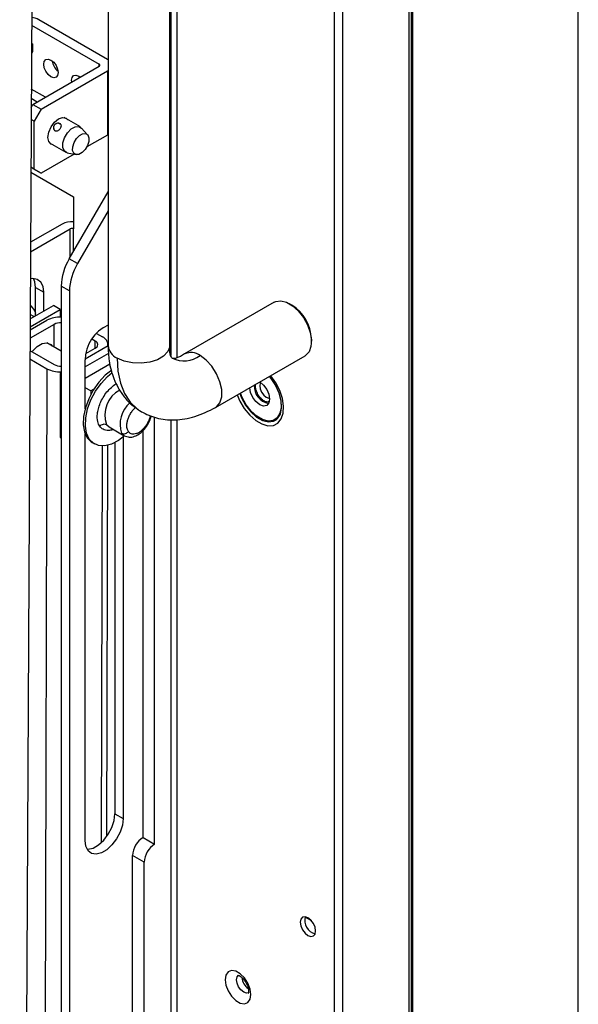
# Model space of a CAD drawing. Header units: millimetres. Extents: x 256 to 1374, y 313 to 1176.
# Tile 207 of 212: x 1299 to 1329, y 869 to 922. Entities that reach past the tile are written whole.
import ezdxf

# ---------------------------------------------------------------- set-up
doc = ezdxf.new("R2010")
doc.units = ezdxf.units.MM

msp = doc.modelspace()

# ---------------------------------------------------------------- linework, layer by layer
at = {"color": 7, "linetype": 'Continuous', "lineweight": 30}
for p, q in [((1329.0454, 781.3819), (1329.0454, 958.544)), ((1315.8708, 955.1123), (1315.8708, 770.5959)), ((1316.3422, 770.7883), (1316.3422, 954.9199)), ((1319.8919, 952.2189), (1319.8919, 777.5816)), ((1320.1123, 777.5099), (1320.1123, 952.1189)), ((1299.6144, 936.4833), (1298.9012, 792.3118)), ((1307.3955, 903.8749), (1307.3955, 931.2902)), ((1303.6682, 929.5905), (1303.6682, 904.55)), ((1307.0016, 904.55), (1307.0016, 929.5905)), ((1299.5419, 921.8282), (1303.1966, 919.7184)), ((1303.6438, 919.9766), (1299.9284, 922.1214)), ((1299.537, 920.8424), (1299.5882, 920.8121)), ((1299.5882, 920.8121), (1299.5861, 920.3788)), ((1299.5861, 920.3788), (1299.5342, 920.2784)), ((1299.6177, 917.5486), (1303.1966, 919.6147)), ((1303.6682, 919.9618), (1303.6438, 919.9766)), ((1300.0649, 917.2905), (1303.6438, 919.3565)), ((1302.1542, 919.0129), (1302.1505, 919.0374)), ((1303.6438, 919.3565), (1303.6682, 919.3713)), ((1303.6438, 919.3565), (1303.6438, 915.8998)), ((1300.2925, 917.9382), (1299.5249, 918.3813)), ((1299.5199, 917.3793), (1299.6177, 917.5486)), ((1299.8436, 917.6791), (1299.5223, 917.8646)), ((1299.6177, 917.5486), (1300.0649, 917.2905)), ((1300.0649, 917.2905), (1299.6907, 916.6424)), ((1302.1758, 916.3327), (1301.2932, 916.8423)), ((1299.6907, 916.6424), (1299.5167, 916.7428)), ((1299.6907, 914.0498), (1299.6907, 916.6424)), ((1302.5666, 915.9121), (1302.2432, 916.2773)), ((1303.6438, 915.8998), (1302.5273, 915.2553)), ((1303.6682, 915.9146), (1303.6438, 915.8998)), ((1300.5059, 915.4784), (1301.3884, 914.9689)), ((1301.8455, 914.8617), (1300.0649, 913.8338)), ((1301.4702, 914.9382), (1301.9482, 914.8408)), ((1299.5027, 913.8983), (1301.8126, 912.5648)), ((1299.6907, 914.0498), (1299.504, 914.1577)), ((1299.6177, 914.0919), (1299.504, 914.1576)), ((1299.6177, 914.0919), (1300.0649, 913.8338)), ((1300.0649, 913.8338), (1299.6907, 914.0498)), ((1301.5757, 909.219), (1303.6682, 912.8435)), ((1301.8126, 912.5648), (1301.8126, 910.8365)), ((1303.6682, 911.8107), (1302.0229, 908.9608)), ((1301.1858, 911.0946), (1299.484, 910.1122)), ((1299.4814, 909.5944), (1301.633, 910.8365)), ((1302.0229, 908.9608), (1301.5757, 909.219)), ((1299.7561, 907.6768), (1300.2033, 907.4186)), ((1299.7561, 906.154), (1299.7561, 907.6768)), ((1300.2033, 906.4106), (1300.2033, 907.4186)), ((1301.5845, 907.4856), (1301.1373, 907.7438)), ((1301.1373, 907.7438), (1301.1373, 868.5638)), ((1301.5845, 907.4856), (1301.5845, 868.3056)), ((1312.6334, 906.8772), (1307.8015, 904.0878)), ((1313.5847, 906.7265), (1313.4668, 906.7946)), ((1299.4614, 905.5576), (1301.0939, 906.4943)), ((1299.4635, 905.9861), (1300.7227, 906.7086)), ((1299.6718, 906.1056), (1299.4647, 906.2251)), ((1299.698, 906.425), (1299.7629, 906.2832)), ((1301.0939, 906.4943), (1300.7227, 906.7086)), ((1301.0939, 906.4943), (1301.0928, 906.079)), ((1300.7642, 905.6844), (1299.4583, 904.9351)), ((1299.4606, 905.3843), (1300.375, 905.909)), ((1303.0383, 905.1985), (1303.3684, 905.0079)), ((1301.1373, 904.2349), (1300.3598, 904.6838)), ((1302.9793, 904.7846), (1302.799, 904.8887)), ((1314.6451, 904.7534), (1314.6451, 904.8895)), ((1299.455, 904.2694), (1300.7642, 903.5136)), ((1303.7003, 904.1195), (1302.4286, 903.3854)), ((1303.6697, 904.5304), (1302.4296, 903.8145)), ((1302.4683, 904.1124), (1302.9793, 904.4056)), ((1303.6659, 904.5282), (1303.666, 904.593)), ((1299.4528, 903.8227), (1300.375, 903.2903)), ((1302.4286, 901.1317), (1302.4286, 903.7631)), ((1302.4286, 902.7805), (1303.7727, 903.5564)), ((1309.468, 901.201), (1314.2999, 903.9904)), ((1300.375, 903.2903), (1300.1463, 815.8773)), ((1301.1373, 903.0685), (1301.0894, 903.0408)), ((1301.1373, 903.0132), (1301.0894, 903.0408)), ((1301.0894, 903.0408), (1301.0894, 899.5842)), ((1302.7328, 902.092), (1302.4286, 902.2676)), ((1302.9004, 902.1888), (1302.7328, 902.092)), ((1302.7328, 902.092), (1302.7328, 901.8984)), ((1311.6187, 902.3715), (1311.634, 902.4514)), ((1305.3711, 901.0296), (1305.4864, 900.9596)), ((1306.1837, 877.6455), (1306.1837, 900.6782)), ((1307.3955, 821.1439), (1307.3955, 900.555)), ((1303.7207, 900.1529), (1304.5409, 899.6794)), ((1305.5575, 878.007), (1305.5575, 899.953)), ((1301.0894, 899.5842), (1301.1373, 899.5565)), ((1302.4286, 877.8379), (1302.4286, 899.777)), ((1302.8137, 899.3078), (1302.9335, 899.2386)), ((1304.0349, 899.31), (1304.0349, 879.2815)), ((1304.4821, 899.6118), (1304.4821, 879.0234)), ((1304.5632, 899.6675), (1304.5409, 899.6794)), ((1303.5966, 878.0569), (1303.6518, 899.1631)), ((1304.0349, 879.2815), (1304.4821, 879.0234)), ((1305.5575, 878.007), (1306.1837, 877.6455)), ((1305.6225, 876.6734), (1304.9962, 877.0349)), ((1304.9962, 863.8563), (1304.9962, 877.0349)), ((1305.6225, 863.4948), (1305.6225, 876.6734)), ((1314.3021, 873.7126), (1314.64, 873.5175)), ((1314.3021, 873.7126), (1314.64, 873.5176))]:
    msp.add_line(p, q, dxfattribs=at)
at = {"color": 8, "linetype": 'Continuous', "lineweight": 30}
for p, q in [((1320.0463, 777.5099), (1320.0463, 952.1134)), ((1307.0617, 930.1114), (1307.0617, 904.0013)), ((1303.1966, 919.6147), (1303.1966, 919.7184)), ((1301.633, 909.3183), (1301.633, 910.8365)), ((1301.8126, 909.6294), (1301.8126, 910.8365)), ((1300.7609, 904.4522), (1300.7642, 905.6844)), ((1302.9783, 904.405), (1302.9793, 904.7846)), ((1307.0617, 900.5546), (1307.0617, 820.907)), ((1303.5831, 900.2827), (1303.7207, 900.1529)), ((1304.5409, 899.6794), (1304.4033, 899.8092)), ((1303.3552, 899.1277), (1303.2992, 877.7198))]:
    msp.add_line(p, q, dxfattribs=at)
at = {"color": 7, "linetype": 'Continuous', "lineweight": 30, "flags": 128}
for points in [[(1300.9797, 919.2698), (1300.95, 919.115), (1300.8657, 919.0179), (1300.7394, 918.9934), (1300.5905, 919.0451), (1300.4416, 919.1653), (1300.3154, 919.3356), (1300.231, 919.5301), (1300.2014, 919.7191), (1300.231, 919.874), (1300.3154, 919.9711), (1300.4416, 919.9956), (1300.5905, 919.9439), (1300.7394, 919.8237), (1300.8657, 919.6534), (1300.95, 919.4589), (1300.9797, 919.2698)], [(1301.7069, 918.7547), (1301.6981, 918.8551), (1301.7277, 919.01), (1301.8121, 919.1071), (1301.9383, 919.1316), (1302.0872, 919.0798), (1302.1698, 919.0219)], [(1301.0003, 916.7658), (1301.2203, 916.8423), (1301.4067, 916.806), (1301.4948, 916.7259)], [(1300.7075, 915.362), (1300.5939, 915.3982), (1300.4693, 915.5416), (1300.4256, 915.7703), (1300.4693, 916.0496), (1300.5939, 916.3368), (1300.7804, 916.5883), (1301.0003, 916.7658)], [(1301.4702, 914.9382), (1301.4631, 914.9397), (1301.3127, 915.034), (1301.2339, 915.2222), (1301.2384, 915.4757), (1301.3258, 915.7558), (1301.4826, 916.0199), (1301.685, 916.2279), (1301.9022, 916.348), (1302.1011, 916.3619), (1302.2432, 916.2773)], [(1301.8222, 914.9175), (1301.7591, 915.068), (1301.7628, 915.2708), (1301.8326, 915.4949), (1301.9581, 915.7062), (1302.12, 915.8725), (1302.2938, 915.9686), (1302.4529, 915.9798), (1302.5732, 915.9044), (1302.6363, 915.7538), (1302.6326, 915.551), (1302.5628, 915.3269), (1302.4373, 915.1156), (1302.2754, 914.9493), (1302.1016, 914.8532), (1301.9425, 914.842), (1301.8222, 914.9175)], [(1300.2033, 907.4186), (1300.1617, 907.7287), (1300.0403, 907.9655), (1299.849, 908.1101), (1299.6031, 908.1506), (1299.4742, 908.1324)], [(1299.7561, 907.6768), (1299.7145, 907.9868), (1299.6437, 908.1514)], [(1312.6334, 906.8772), (1312.7229, 906.9188), (1312.9971, 906.9531), (1313.3062, 906.8746), (1313.6271, 906.6894), (1313.9362, 906.411), (1314.2104, 906.0601), (1314.4294, 905.6628), (1314.5771, 905.2485), (1314.6424, 904.8479), (1314.6205, 904.4908), (1314.513, 904.2036), (1314.3279, 904.0077), (1314.2999, 903.9904)], [(1299.4671, 906.7046), (1299.4991, 906.6779), (1299.698, 906.425)], [(1299.569, 904.2036), (1299.5947, 904.2362), (1299.849, 904.4888), (1300.1193, 904.6439), (1300.373, 904.6827), (1300.5795, 904.6006), (1300.6621, 904.5092)], [(1303.8705, 903.2168), (1303.5214, 902.9407), (1303.1758, 902.572)], [(1303.2956, 902.5029), (1303.6412, 902.8716), (1303.8979, 903.0832)], [(1303.1758, 902.572), (1302.8715, 902.1425), (1302.6238, 901.6739), (1302.4449, 901.1895), (1302.3441, 900.7138), (1302.3261, 900.2704), (1302.3921, 899.8818), (1302.5387, 899.5673), (1302.7585, 899.3428), (1302.8137, 899.3078)], [(1304.5529, 899.6727), (1304.2267, 899.4224), (1303.8518, 899.2266), (1303.4902, 899.1344), (1303.1602, 899.1504), (1302.8782, 899.2737), (1302.6584, 899.4982), (1302.5119, 899.8127), (1302.4459, 900.2013), (1302.4638, 900.6446), (1302.5647, 901.1204), (1302.7435, 901.6047), (1302.9913, 902.0734), (1303.2956, 902.5029)], [(1311.8544, 902.5757), (1312.0574, 902.4119), (1312.2294, 902.1798), (1312.3444, 901.9148), (1312.3848, 901.6571), (1312.3444, 901.4461), (1312.2294, 901.3138), (1312.0574, 901.2803), (1311.8544, 901.3509), (1311.6515, 901.5147), (1311.4794, 901.7467), (1311.3645, 902.0118), (1311.3241, 902.2694), (1311.3241, 902.2725)], [(1311.9007, 902.5467), (1311.8813, 902.5122), (1311.8544, 902.3715), (1311.8813, 902.1997), (1311.958, 902.023), (1312.0727, 901.8683), (1312.208, 901.7591)], [(1312.7448, 900.5325), (1312.8203, 900.5999), (1312.9698, 900.8469), (1313.036, 901.1762), (1313.0138, 901.5636), (1312.9049, 901.9802), (1312.7174, 902.3951), (1312.4653, 902.7776), (1312.3796, 902.8818)], [(1312.208, 901.7591), (1312.3433, 901.7121), (1312.3827, 901.7116)], [(1302.5411, 877.3633), (1302.5816, 877.3641), (1302.862, 877.4309), (1303.1543, 877.5996), (1303.4347, 877.8565), (1303.6805, 878.1809), (1303.8719, 878.5464), (1303.9933, 878.9235), (1304.0349, 879.2815)], [(1304.4821, 879.0234), (1304.4405, 878.6653), (1304.3191, 878.2883), (1304.1278, 877.9227), (1303.8819, 877.5984), (1303.6015, 877.3414), (1303.3093, 877.1727), (1303.0289, 877.1059), (1302.783, 877.1464), (1302.5916, 877.291), (1302.4702, 877.5279), (1302.4286, 877.8379)], [(1314.8691, 872.9587), (1314.8377, 873.1591), (1314.7483, 873.3652), (1314.6144, 873.5457), (1314.4566, 873.6731), (1314.2987, 873.728), (1314.1649, 873.702), (1314.0755, 873.5991), (1314.0441, 873.4349), (1314.0755, 873.2345), (1314.1649, 873.0284), (1314.2987, 872.8479), (1314.4566, 872.7205), (1314.6144, 872.6656), (1314.7483, 872.6916), (1314.8377, 872.7945), (1314.8691, 872.9587)], [(1311.3807, 869.5289), (1311.3387, 869.8277), (1311.218, 870.1389), (1311.033, 870.425), (1310.8061, 870.6513), (1310.5646, 870.7907), (1310.3377, 870.8264), (1310.1527, 870.7539), (1310.032, 870.5821), (1309.99, 870.3317), (1310.032, 870.0329), (1310.1527, 869.7217), (1310.3377, 869.4356), (1310.5646, 869.2093), (1310.8061, 869.0699), (1311.033, 869.0342), (1311.218, 869.1067), (1311.3387, 869.2785), (1311.3807, 869.5289)]]:
    msp.add_lwpolyline(points, dxfattribs=at)
at = {"color": 8, "linetype": 'Continuous', "lineweight": 30, "flags": 128}
for points in [[(1307.0016, 904.55), (1306.9973, 904.4813), (1306.8965, 904.2137), (1306.6691, 903.9734), (1306.3337, 903.7797), (1305.9173, 903.6485), (1305.4538, 903.5903), (1304.9806, 903.6098), (1304.5362, 903.7055), (1304.1564, 903.8696)], [(1304.1564, 903.8696), (1304.202, 903.16), (1304.3378, 902.5174), (1304.5611, 901.955), (1304.8673, 901.4841), (1305.2502, 901.1145), (1305.3711, 901.0296)], [(1309.468, 901.201), (1309.5254, 901.239), (1309.7068, 901.4602), (1309.8013, 901.7773), (1309.8013, 902.1646), (1309.7068, 902.5909), (1309.5254, 903.0214), (1309.2719, 903.4214), (1308.9668, 903.7585), (1308.6347, 904.0053)], [(1310.6353, 901.8748), (1310.7788, 901.5473), (1311.0227, 901.142), (1311.3159, 900.7866), (1311.64, 900.5034), (1311.9746, 900.3102), (1312.2987, 900.2192), (1312.5919, 900.2361), (1312.8358, 900.3598), (1313.0151, 900.5825), (1313.1185, 900.8903), (1313.1395, 901.2638), (1313.0768, 901.6795), (1312.9343, 902.1114), (1312.7211, 902.5322), (1312.4504, 902.9156), (1312.4464, 902.9204)], [(1312.3627, 902.872), (1312.4564, 902.7588), (1312.7011, 902.3876), (1312.883, 901.985), (1312.9887, 901.5807), (1313.0102, 901.2048), (1312.946, 900.8851), (1312.8009, 900.6455), (1312.5855, 900.5035), (1312.316, 900.4698), (1312.0122, 900.5469), (1311.6967, 900.7291), (1311.3929, 901.0027), (1311.1233, 901.3476), (1310.908, 901.7382), (1310.8133, 901.9776)], [(1310.7776, 901.957), (1310.8697, 901.7259), (1311.0916, 901.3234), (1311.3694, 900.968), (1311.6825, 900.686), (1312.0075, 900.4984), (1312.3206, 900.4189), (1312.5984, 900.4536), (1312.7448, 900.5325)], [(1311.2461, 869.6206), (1311.1406, 869.6064), (1310.9918, 869.6581), (1310.8429, 869.7782), (1310.7168, 869.9484), (1310.6324, 870.1427), (1310.6028, 870.3317), (1310.6324, 870.4865), (1310.7168, 870.5835), (1310.7175, 870.5839)]]:
    msp.add_lwpolyline(points, dxfattribs=at)
at = {"color": 7, "linetype": 'Continuous', "lineweight": 30}
for centre, radius, start, end in [((1299.4403, 921.229), 1.0172, 61.32302, 84.14948), ((1301.5225, 920.0325), 0.8786, 188.58414, 231.41079), ((1303.1769, 919.6665), 0.0555, 290.7953, 69.21829), ((1301.7148, 910.0788), 1.1454, 85.10454, 117.51136), ((1301.7228, 910.6631), 0.1952, 62.61559, 117.38506), ((1304.1894, 907.6396), 3.0539, 148.85621, 178.0435), ((1304.6366, 907.3814), 3.0539, 148.85621, 178.0435), ((1312.3853, 904.8095), 2.2613, 2.02731, 57.97291), ((1301.0744, 904.5615), 1.5182, 87.6274, 117.43095), ((1301.0845, 905.0716), 0.6915, 85.62362, 117.59768), ((1304.4836, 903.7522), 2.055, 113.37676, 179.69796), ((1302.9079, 904.5951), 0.2025, 290.63785, 69.36374), ((1303.1961, 904.5755), 0.4655, 353.66084, 68.27219), ((1301.0749, 904.6163), 1.4994, 242.17506, 272.38441), ((1301.089, 904.1365), 0.7025, 242.45751, 273.93736), ((1312.516, 902.3537), 0.9576, 176.89775, 258.69508), ((1306.2148, 876.9795), 1.2198, 122.60547, 177.39453), ((1306.841, 876.6179), 1.2198, 122.60547, 177.39453), ((1315.0448, 873.5364), 0.7614, 165.50506, 254.48993), ((1311.7503, 870.5452), 0.8682, 186.78652, 233.39272)]:
    msp.add_arc(centre, radius, start, end, dxfattribs=at)
at = {"color": 8, "linetype": 'Continuous', "lineweight": 30}
for centre, radius, start, end in [((1304.4888, 904.6234), 0.8238, 185.1149, 246.20467), ((1308.1469, 903.3365), 0.8278, 53.8899, 113.97296), ((1307.7641, 905.1512), 1.4391, 244.01659, 307.22827), ((1305.037, 900.7884), 1.5394, 118.29571, 199.18116), ((1305.825, 900.3058), 1.506, 130.20843, 199.25635)]:
    msp.add_arc(centre, radius, start, end, dxfattribs=at)
at = {"color": 7, "linetype": 'Continuous', "lineweight": 30}
for points, knots in [([(1300.7693, 916.4317), (1300.7874, 916.4513), (1300.8236, 916.4906), (1300.8985, 916.5251), (1300.9768, 916.5371), (1301.0489, 916.5263), (1301.1046, 916.4974), (1301.1397, 916.4554), (1301.1529, 916.403), (1301.1438, 916.3421), (1301.1184, 916.2882), (1301.0822, 916.2354), (1301.0362, 916.1859), (1300.971, 916.1403), (1300.9023, 916.1163), (1300.837, 916.1188), (1300.7821, 916.1466), (1300.7421, 916.1947), (1300.7202, 916.2578), (1300.7205, 916.3297), (1300.7404, 916.3899), (1300.7622, 916.4214), (1300.7693, 916.4317)], [0, 0, 0, 0, 0.05513, 0.1102681, 0.1650511, 0.2181909, 0.2687247, 0.317775, 0.3675802, 0.4196619, 0.4738377, 0.4999984, 0.5551285, 0.6102673, 0.6650497, 0.7181892, 0.7687367, 0.8177737, 0.86759, 0.9196625, 0.9738408, 1, 1, 1, 1]), ([(1300.8136, 916.4819), (1300.7926, 916.4607), (1300.7624, 916.4303), (1300.7369, 916.3715), (1300.725, 916.3144), (1300.7323, 916.2436), (1300.7558, 916.1817), (1300.7856, 916.1541), (1300.7961, 916.1443)], [0, 0, 0, 0, 0.2316471, 0.3320194, 0.4994637, 0.6835081, 0.8878804, 1, 1, 1, 1]), ([(1301.1386, 916.4438), (1301.1244, 916.4606), (1301.0925, 916.4986), (1301.0211, 916.5296), (1300.949, 916.5364), (1300.8767, 916.523), (1300.8374, 916.4974), (1300.8136, 916.4819)], [0, 0, 0, 0, 0.1792928, 0.4043939, 0.6179903, 0.7691142, 1, 1, 1, 1]), ([(1303.6682, 904.5498), (1303.68, 904.2693), (1303.7062, 903.6429), (1303.917, 902.8732), (1304.2135, 902.2375), (1304.5363, 901.756), (1304.9501, 901.3099), (1305.2923, 901.0854), (1305.4683, 900.9699)], [0, 0, 0, 0, 0.1845284, 0.4120916, 0.5431377, 0.6854003, 0.8381299, 1, 1, 1, 1]), ([(1307.1349, 903.8568), (1307.0889, 903.9124), (1306.9963, 904.0243), (1306.9998, 904.3742), (1307.0016, 904.5501)], [0, 0, 0, 0, 0.4970319, 1, 1, 1, 1]), ([(1307.8016, 904.0879), (1307.6502, 903.9984), (1307.3491, 903.8206), (1307.206, 903.8448), (1307.1349, 903.8568)], [0, 0, 0, 0, 0.5029686, 1, 1, 1, 1]), ([(1312.3545, 901.5086), (1312.3274, 901.5005), (1312.2511, 901.4778), (1312.089, 901.5436), (1311.9051, 901.6896), (1311.7489, 901.9016), (1311.64, 902.1454), (1311.6258, 902.2961), (1311.6187, 902.3715)], [0, 0, 0, 0, 0.0989335, 0.2791503, 0.4593671, 0.6395716, 0.8197865, 1, 1, 1, 1]), ([(1305.4683, 900.9699), (1305.7329, 900.8442), (1306.2931, 900.5781), (1307.2781, 900.4915), (1308.3691, 900.6556), (1309.0996, 901.0181), (1309.4678, 901.2009)], [0, 0, 0, 0, 0.22129848, 0.46849091, 0.73206373, 1, 1, 1, 1]), ([(1304.543, 899.6782), (1304.6328, 899.6431), (1304.8096, 899.5742), (1305.0935, 899.629), (1305.3442, 899.7586), (1305.5832, 899.962), (1305.7796, 900.2148), (1305.9176, 900.4853), (1305.9858, 900.6528), (1306.0021, 900.7414), (1306.0039, 900.7515)], [0, 0, 0, 0, 0.159861, 0.3150838, 0.4531908, 0.5845983, 0.7643976, 0.8713925, 0.9852848, 1, 1, 1, 1]), ([(1303.2191, 900.1868), (1303.2465, 900.2143), (1303.3036, 900.2716), (1303.4131, 900.311), (1303.5117, 900.3139), (1303.5599, 900.2928), (1303.5831, 900.2827)], [0, 0, 0, 0, 0.2702548, 0.5624266, 0.7897328, 1, 1, 1, 1]), ([(1304.4033, 899.8092), (1304.4339, 899.7969), (1304.4975, 899.7714), (1304.6086, 899.7901), (1304.7036, 899.8382), (1304.7467, 899.8833), (1304.7674, 899.905)], [0, 0, 0, 0, 0.270237, 0.5624282, 0.7897269, 1, 1, 1, 1]), ([(1310.6911, 870.5718), (1310.6886, 870.5717), (1310.6818, 870.5716), (1310.7442, 870.5566), (1310.8467, 870.4916), (1310.9716, 870.3747), (1311.0942, 870.2097), (1311.1933, 870.0138), (1311.2456, 869.8337), (1311.2559, 869.7095), (1311.2503, 869.6313), (1311.2345, 869.6014), (1311.2399, 869.6075), (1311.2406, 869.6084)], [0, 0, 0, 0, 0.05730106, 0.15558125, 0.25612784, 0.3622328, 0.47804393, 0.60014735, 0.72212305, 0.81481453, 0.88175304, 0.98359173, 1, 1, 1, 1])]:
    msp.add_open_spline(points, degree=3, knots=knots, dxfattribs=at)
at = {"color": 8, "linetype": 'Continuous', "lineweight": 30}
for points, knots in [([(1303.2191, 900.1868), (1303.1782, 900.266), (1303.0856, 900.4455), (1303.0758, 900.7887), (1303.1392, 901.1336), (1303.2425, 901.4376), (1303.4004, 901.7502), (1303.6064, 902.0469), (1303.8433, 902.2901), (1304.0188, 902.4351), (1304.1079, 902.4764), (1304.1145, 902.4795)], [0, 0, 0, 0, 0.1363834, 0.3088942, 0.4098489, 0.5193504, 0.635394, 0.7550092, 0.8746248, 0.9906687, 1, 1, 1, 1]), ([(1304.7674, 899.905), (1304.7419, 899.9544), (1304.6842, 900.0662), (1304.6782, 900.2824), (1304.7181, 900.4976), (1304.7833, 900.687), (1304.8806, 900.879), (1305.0045, 901.0601), (1305.101, 901.1551), (1305.1472, 901.2006)], [0, 0, 0, 0, 0.1577673, 0.3573269, 0.4791261, 0.6008213, 0.7350591, 0.8734297, 1, 1, 1, 1]), ([(1305.949, 900.7739), (1305.9444, 900.7456), (1305.9301, 900.6588), (1305.8717, 900.5001), (1305.776, 900.3078), (1305.6473, 900.1238), (1305.4996, 899.9685), (1305.348, 899.8558), (1305.2019, 899.7855), (1305.0389, 899.7516), (1304.8793, 899.7791), (1304.8017, 899.8665), (1304.7674, 899.905)], [0, 0, 0, 0, 0.0442634, 0.1360086, 0.2372102, 0.3415259, 0.4458426, 0.5470456, 0.6388681, 0.7306129, 0.8810601, 1, 1, 1, 1]), ([(1303.9483, 900.0215), (1303.9352, 900.0151), (1303.8502, 899.9735), (1303.6527, 899.9469), (1303.3985, 899.9835), (1303.274, 900.1245), (1303.2191, 900.1868)], [0, 0, 0, 0, 0.0427211, 0.2785189, 0.6814519, 1, 1, 1, 1])]:
    msp.add_open_spline(points, degree=3, knots=knots, dxfattribs=at)

doc.saveas('drawing.dxf')
